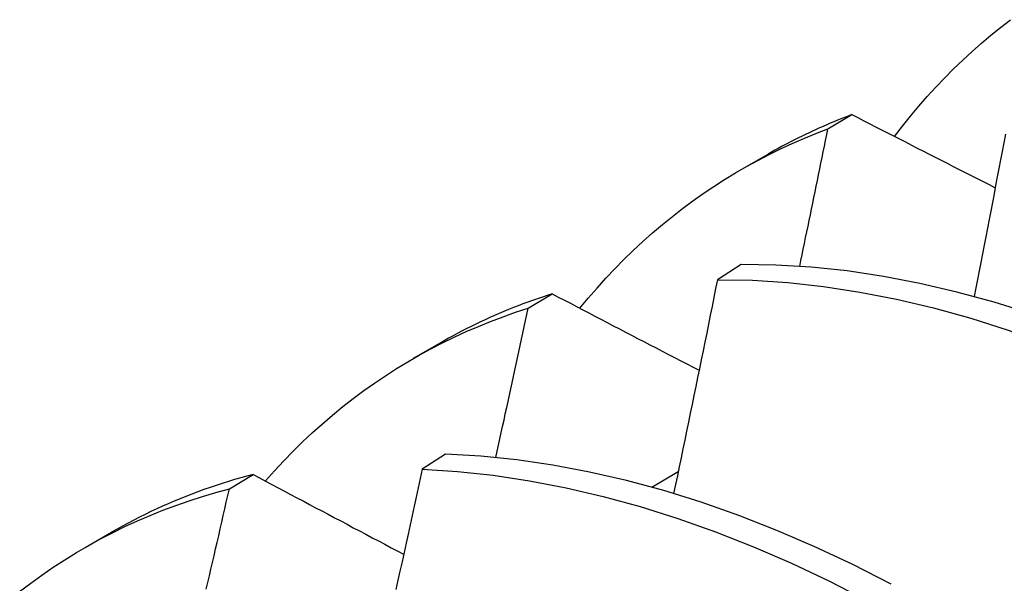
# Model space of a CAD drawing. Header units: inches. Extents: x 23 to 668, y 73 to 306.
# Tile 93 of 149: x 599.1879 to 599.2923, y 271.1404 to 271.2002. Entities that reach past the tile are written whole.
import ezdxf

# ---------------------------------------------------------------- set-up
doc = ezdxf.new("R2010")
doc.units = ezdxf.units.IN
doc.header["$MEASUREMENT"] = 0
doc.layers.add('Visible Edges(ANSI)', color=7, linetype='Continuous', lineweight=25)

msp = doc.modelspace()

# ---------------------------------------------------------------- linework, layer by layer
at = {"layer": 'Visible Edges(ANSI)'}
for p, q in [((599.27362, 271.1886), (599.27617, 271.19011)), ((599.2645, 271.18432), (599.26728, 271.18592)), ((599.26443, 271.17421), (599.26192, 271.17261)), ((599.24186, 271.16959), (599.2444, 271.17112)), ((599.2297, 271.16428), (599.23248, 271.16588)), ((599.2331, 271.15413), (599.2306, 271.15252)), ((599.21017, 271.15044), (599.2127, 271.15198)), ((599.25495, 271.15062), (599.25777, 271.15229)), ((599.1949, 271.14424), (599.19768, 271.14584))]:
    msp.add_line(p, q, dxfattribs=at)
at = {"layer": 'Visible Edges(ANSI)', "flags": 128}
for points in [[(599.28069, 271.1878), (599.28153, 271.18889), (599.28239, 271.18996), (599.28327, 271.191), (599.28417, 271.19202), (599.28508, 271.19302), (599.28601, 271.194), (599.28696, 271.19495), (599.28793, 271.19588), (599.28891, 271.19679), (599.2899, 271.19767), (599.29092, 271.19853), (599.29194, 271.19936), (599.29299, 271.20017)], [(599.27617, 271.19011), (599.27578, 271.18996), (599.2754, 271.18982), (599.27502, 271.18966), (599.27463, 271.18951), (599.27425, 271.18935), (599.27388, 271.1892), (599.2735, 271.18904), (599.27312, 271.18887), (599.27275, 271.18871), (599.27237, 271.18854), (599.272, 271.18837), (599.27163, 271.18819), (599.27126, 271.18802), (599.27089, 271.18784), (599.27052, 271.18766), (599.27016, 271.18748), (599.26979, 271.18729), (599.26943, 271.1871), (599.26907, 271.18691), (599.26871, 271.18672), (599.26835, 271.18652), (599.26799, 271.18633), (599.26764, 271.18612), (599.26728, 271.18592)], [(599.27617, 271.19011), (599.2768, 271.18979), (599.27743, 271.18946), (599.27806, 271.18914), (599.27869, 271.18882), (599.27932, 271.1885), (599.27995, 271.18817), (599.28058, 271.18785), (599.28122, 271.18753), (599.28185, 271.18721), (599.28248, 271.18688), (599.28311, 271.18656), (599.28375, 271.18624), (599.28438, 271.18591), (599.28501, 271.18559), (599.28565, 271.18527), (599.28628, 271.18495), (599.28692, 271.18462), (599.28755, 271.1843), (599.28819, 271.18398), (599.28882, 271.18365), (599.28946, 271.18333), (599.29009, 271.18301), (599.29073, 271.18269), (599.29137, 271.18236)], [(599.24733, 271.16959), (599.24823, 271.17067), (599.24915, 271.17173), (599.25008, 271.17277), (599.25104, 271.17378), (599.25201, 271.17476), (599.253, 271.17572), (599.25401, 271.17666), (599.25504, 271.17757), (599.25608, 271.17846), (599.25714, 271.17932), (599.25821, 271.18015), (599.25931, 271.18096), (599.26041, 271.18174), (599.26154, 271.1825), (599.26268, 271.18323), (599.26384, 271.18393), (599.26501, 271.18461), (599.26619, 271.18526), (599.2674, 271.18588), (599.26861, 271.18648), (599.26984, 271.18705), (599.27109, 271.18759), (599.27235, 271.18811), (599.27362, 271.1886)], [(599.27065, 271.17403), (599.27077, 271.17464), (599.2709, 271.17524), (599.27102, 271.17585), (599.27115, 271.17646), (599.27127, 271.17707), (599.2714, 271.17767), (599.27152, 271.17828), (599.27165, 271.17889), (599.27177, 271.17949), (599.2719, 271.1801), (599.27202, 271.18071), (599.27215, 271.18132), (599.27227, 271.18192), (599.27239, 271.18253), (599.27252, 271.18314), (599.27264, 271.18374), (599.27277, 271.18435), (599.27289, 271.18496), (599.27301, 271.18556), (599.27313, 271.18617), (599.27326, 271.18678), (599.27338, 271.18738), (599.2735, 271.18799), (599.27362, 271.1886)], [(599.29245, 271.18803), (599.29228, 271.18713), (599.2921, 271.18622), (599.29193, 271.18532), (599.29176, 271.18441), (599.29159, 271.18351), (599.29141, 271.1826), (599.29124, 271.1817), (599.29107, 271.18079), (599.29089, 271.17989), (599.29072, 271.17898), (599.29055, 271.17808), (599.29037, 271.17717), (599.2902, 271.17627), (599.29002, 271.17536), (599.28984, 271.17445), (599.28967, 271.17355), (599.28949, 271.17264), (599.28931, 271.17174), (599.28914, 271.17083)], [(599.34726, 271.13845), (599.34336, 271.14166), (599.33942, 271.14474), (599.33546, 271.14769), (599.33147, 271.1505), (599.32746, 271.15316), (599.32343, 271.15568), (599.3194, 271.15805), (599.31536, 271.16027), (599.31132, 271.16233), (599.30728, 271.16423), (599.30325, 271.16598), (599.29923, 271.16756), (599.29523, 271.16898), (599.29126, 271.17023), (599.28731, 271.17131), (599.28339, 271.17222), (599.27951, 271.17297), (599.27567, 271.17354), (599.27187, 271.17394), (599.26812, 271.17416), (599.26443, 271.17421)], [(599.26192, 271.17261), (599.26173, 271.17167), (599.26154, 271.17072), (599.26135, 271.16978), (599.26116, 271.16884), (599.26097, 271.16789), (599.26078, 271.16695), (599.26059, 271.16601), (599.2604, 271.16506), (599.2602, 271.16412), (599.26001, 271.16318), (599.25982, 271.16223), (599.25963, 271.16129), (599.25943, 271.16034), (599.25924, 271.1594), (599.25904, 271.15845), (599.25885, 271.15751), (599.25865, 271.15656), (599.25846, 271.15562), (599.25826, 271.15467), (599.25806, 271.15373), (599.25787, 271.15278), (599.25767, 271.15184), (599.25747, 271.15089), (599.25727, 271.14995)], [(599.26192, 271.17261), (599.26562, 271.17255), (599.26937, 271.17231), (599.27317, 271.1719), (599.27701, 271.17131), (599.2809, 271.17056), (599.28482, 271.16963), (599.28877, 271.16854), (599.29275, 271.16727), (599.29675, 271.16584), (599.30077, 271.16425), (599.3048, 271.16249), (599.30884, 271.16058), (599.31288, 271.1585), (599.31692, 271.15627), (599.32095, 271.15389), (599.32498, 271.15136), (599.32898, 271.14869), (599.33297, 271.14587), (599.33693, 271.14291), (599.34087, 271.13982)], [(599.2444, 271.17112), (599.24388, 271.17095), (599.24336, 271.17078), (599.24284, 271.1706), (599.24232, 271.17042), (599.24181, 271.17023), (599.2413, 271.17004), (599.24079, 271.16985), (599.24028, 271.16965), (599.23978, 271.16945), (599.23928, 271.16924), (599.23878, 271.16903), (599.23828, 271.16881), (599.23778, 271.16859), (599.23729, 271.16837), (599.2368, 271.16814), (599.23631, 271.1679), (599.23582, 271.16767), (599.23534, 271.16743), (599.23486, 271.16718), (599.23438, 271.16693), (599.2339, 271.16667), (599.23342, 271.16641), (599.23295, 271.16615), (599.23248, 271.16588)], [(599.2444, 271.17112), (599.24505, 271.17078), (599.24569, 271.17044), (599.24634, 271.17011), (599.24698, 271.16977), (599.24763, 271.16943), (599.24828, 271.16909), (599.24892, 271.16876), (599.24957, 271.16842), (599.25022, 271.16808), (599.25087, 271.16774), (599.25152, 271.1674), (599.25216, 271.16707), (599.25281, 271.16673), (599.25346, 271.16639), (599.25411, 271.16605), (599.25476, 271.16571), (599.25541, 271.16538), (599.25607, 271.16504), (599.25672, 271.1647), (599.25737, 271.16436), (599.25802, 271.16402), (599.25867, 271.16369), (599.25933, 271.16335), (599.25998, 271.16301)], [(599.21399, 271.15129), (599.21495, 271.15236), (599.21593, 271.15341), (599.21693, 271.15444), (599.21794, 271.15543), (599.21898, 271.15641), (599.22003, 271.15735), (599.2211, 271.15827), (599.22219, 271.15916), (599.22329, 271.16002), (599.22442, 271.16086), (599.22556, 271.16166), (599.22672, 271.16244), (599.22789, 271.1632), (599.22908, 271.16392), (599.23029, 271.16462), (599.23152, 271.16528), (599.23276, 271.16592), (599.23401, 271.16653), (599.23528, 271.16712), (599.23657, 271.16767), (599.23787, 271.16819), (599.23919, 271.16869), (599.24052, 271.16916), (599.24186, 271.16959)], [(599.23841, 271.15377), (599.23856, 271.15443), (599.23871, 271.15509), (599.23885, 271.15575), (599.239, 271.15641), (599.23914, 271.15707), (599.23929, 271.15773), (599.23943, 271.15839), (599.23958, 271.15905), (599.23972, 271.15971), (599.23987, 271.16037), (599.24001, 271.16103), (599.24015, 271.16169), (599.2403, 271.16235), (599.24044, 271.16301), (599.24058, 271.16366), (599.24073, 271.16432), (599.24087, 271.16498), (599.24101, 271.16564), (599.24115, 271.1663), (599.2413, 271.16696), (599.24144, 271.16762), (599.24158, 271.16828), (599.24172, 271.16893), (599.24186, 271.16959)], [(599.28032, 271.14035), (599.27628, 271.14241), (599.27224, 271.1443), (599.26821, 271.14604), (599.2642, 271.14761), (599.2602, 271.14902), (599.25622, 271.15026), (599.25228, 271.15133), (599.24836, 271.15223), (599.24448, 271.15297), (599.24064, 271.15353), (599.23685, 271.15391), (599.2331, 271.15413)], [(599.2306, 271.15252), (599.23039, 271.15154), (599.23018, 271.15056), (599.22997, 271.14958), (599.22976, 271.1486), (599.22954, 271.14761), (599.22933, 271.14663), (599.22912, 271.14565), (599.22891, 271.14467), (599.22869, 271.14369), (599.22848, 271.14271), (599.22826, 271.14173), (599.22805, 271.14075), (599.22783, 271.13977)], [(599.2306, 271.15252), (599.23435, 271.15229), (599.23814, 271.15189), (599.24199, 271.15131), (599.24587, 271.15057), (599.24979, 271.14965), (599.25374, 271.14857), (599.25771, 271.14731), (599.26171, 271.14589), (599.26573, 271.14431), (599.26976, 271.14256), (599.2738, 271.14066), (599.27784, 271.13859)], [(599.2127, 271.15198), (599.21204, 271.1518), (599.21138, 271.15161), (599.21072, 271.15142), (599.21007, 271.15122), (599.20941, 271.15102), (599.20877, 271.15081), (599.20812, 271.15059), (599.20748, 271.15036), (599.20684, 271.15013), (599.20621, 271.14989), (599.20557, 271.14965), (599.20495, 271.14939), (599.20432, 271.14914), (599.2037, 271.14887), (599.20308, 271.1486), (599.20247, 271.14832), (599.20186, 271.14803), (599.20125, 271.14774), (599.20065, 271.14744), (599.20005, 271.14713), (599.19945, 271.14682), (599.19886, 271.1465), (599.19827, 271.14618), (599.19768, 271.14584)], [(599.2127, 271.15198), (599.21336, 271.15162), (599.21402, 271.15127), (599.21469, 271.15092), (599.21535, 271.15057), (599.21601, 271.15021), (599.21667, 271.14986), (599.21733, 271.14951), (599.218, 271.14916), (599.21866, 271.1488), (599.21932, 271.14845), (599.21999, 271.1481), (599.22065, 271.14775), (599.22132, 271.14739), (599.22198, 271.14704), (599.22265, 271.14669), (599.22331, 271.14633), (599.22398, 271.14598), (599.22465, 271.14563), (599.22531, 271.14527), (599.22598, 271.14492), (599.22665, 271.14457), (599.22732, 271.14421), (599.22798, 271.14386), (599.22865, 271.14351)], [(599.18794, 271.13956), (599.18911, 271.14044), (599.19029, 271.1413), (599.1915, 271.14213), (599.19272, 271.14292), (599.19396, 271.14369), (599.19522, 271.14442), (599.1965, 271.14513), (599.19779, 271.1458), (599.1991, 271.14644), (599.20043, 271.14705), (599.20177, 271.14763), (599.20313, 271.14818), (599.20451, 271.14869), (599.2059, 271.14918), (599.20731, 271.14963), (599.20873, 271.15005), (599.21017, 271.15044)], [(599.20772, 271.13982), (599.20789, 271.14052), (599.20805, 271.14123), (599.20822, 271.14194), (599.20838, 271.14265), (599.20855, 271.14336), (599.20871, 271.14407), (599.20887, 271.14477), (599.20904, 271.14548), (599.2092, 271.14619), (599.20936, 271.1469), (599.20952, 271.14761), (599.20969, 271.14831), (599.20985, 271.14902), (599.21001, 271.14973), (599.21017, 271.15044)]]:
    msp.add_lwpolyline(points, dxfattribs=at)

doc.saveas('drawing.dxf')
